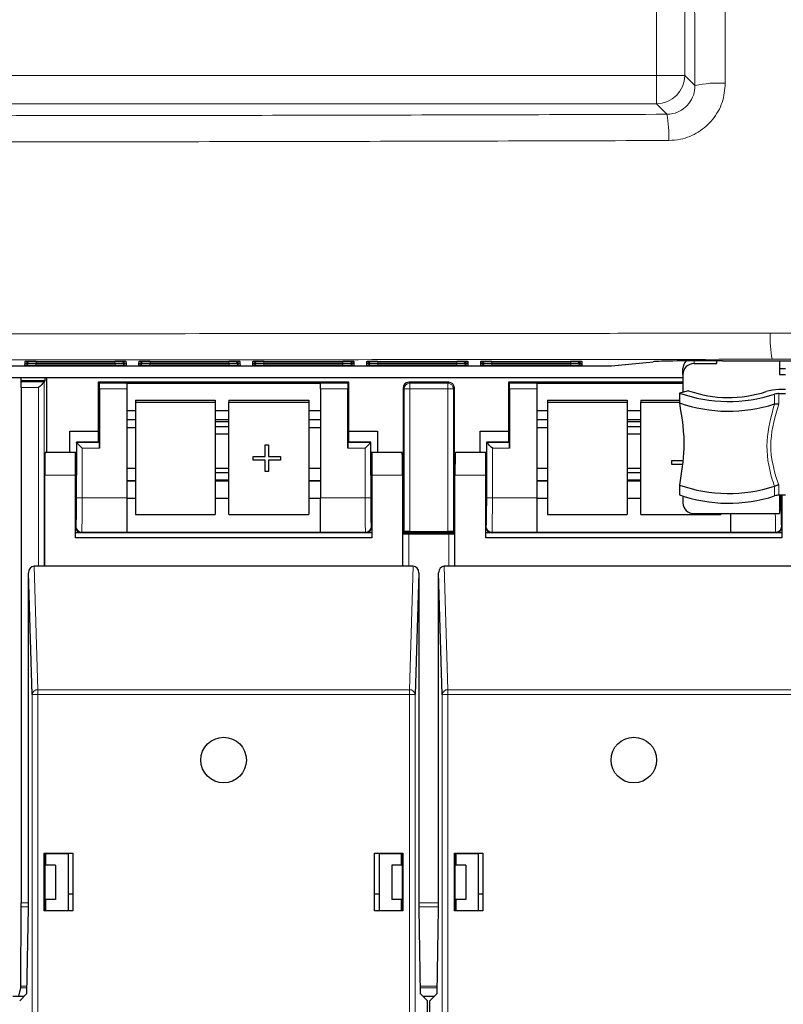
# Model space of a CAD drawing. Header units: millimetres. Extents: x 5 to 418, y 2 to 292.
# Tile 8 of 52: x 83 to 99, y 117 to 139. Entities that reach past the tile are written whole.
import ezdxf

# ---------------------------------------------------------------- set-up
doc = ezdxf.new("R2010")
doc.units = ezdxf.units.MM

msp = doc.modelspace()

# ---------------------------------------------------------------- linework, layer by layer
at = {"color": 7, "linetype": 'Continuous', "lineweight": 18}
for p, q in [((96.5626, 137.5943), (96.5626, 189.7928)), ((97.1867, 189.7928), (97.1867, 137.5943)), ((56.821, 137.5943), (96.5626, 137.5943)), ((97.1867, 137.5943), (96.5626, 137.5943)), ((96.5626, 136.9701), (96.5626, 137.5943)), ((97.1867, 137.5943), (97.408, 137.3729)), ((96.5626, 136.9701), (56.821, 136.9701)), ((96.7932, 136.7395), (96.5626, 136.9701)), ((82.6994, 131.2392), (82.701, 131.2695)), ((82.7218, 131.2712), (82.701, 131.2695)), ((82.7017, 131.2829), (82.7033, 131.3131)), ((82.7241, 131.3148), (82.7033, 131.3131)), ((82.9489, 131.2349), (82.9489, 131.2738)), ((84.6847, 131.2349), (82.9489, 131.2349)), ((82.9511, 131.2785), (82.9511, 131.3174)), ((84.6824, 131.2785), (82.9511, 131.2785)), ((84.6824, 131.2785), (84.6824, 131.3174)), ((84.6847, 131.2349), (84.6847, 131.2738)), ((84.9303, 131.3131), (84.9095, 131.3148)), ((84.9326, 131.2695), (84.9118, 131.2712)), ((84.9303, 131.3131), (84.9319, 131.2829)), ((84.9326, 131.2695), (84.9341, 131.2392)), ((85.1994, 131.2392), (85.201, 131.2695)), ((85.2218, 131.2712), (85.201, 131.2695)), ((85.2017, 131.2829), (85.2033, 131.3131)), ((85.2241, 131.3148), (85.2033, 131.3131)), ((85.4489, 131.2349), (85.4489, 131.2738)), ((87.1847, 131.2349), (85.4489, 131.2349)), ((85.4511, 131.2785), (85.4511, 131.3174)), ((87.1824, 131.2785), (85.4511, 131.2785)), ((87.1824, 131.2785), (87.1824, 131.3174)), ((87.1847, 131.2349), (87.1847, 131.2738)), ((87.4303, 131.3131), (87.4095, 131.3148)), ((87.4326, 131.2695), (87.4118, 131.2712)), ((87.4303, 131.3131), (87.4319, 131.2829)), ((87.4326, 131.2695), (87.4341, 131.2392)), ((87.6994, 131.2392), (87.701, 131.2695)), ((87.7218, 131.2712), (87.701, 131.2695)), ((87.7017, 131.2829), (87.7033, 131.3131)), ((87.7241, 131.3148), (87.7033, 131.3131)), ((87.9489, 131.2349), (87.9489, 131.2738)), ((89.6847, 131.2349), (87.9489, 131.2349)), ((87.9511, 131.2785), (87.9511, 131.3174)), ((89.6824, 131.2785), (87.9511, 131.2785)), ((89.6824, 131.2785), (89.6824, 131.3174)), ((89.6847, 131.2349), (89.6847, 131.2738)), ((89.9303, 131.3131), (89.9095, 131.3148)), ((89.9326, 131.2695), (89.9118, 131.2712)), ((89.9303, 131.3131), (89.9319, 131.2829)), ((89.9326, 131.2695), (89.9341, 131.2392)), ((90.1994, 131.2392), (90.201, 131.2695)), ((90.2218, 131.2712), (90.201, 131.2695)), ((90.2017, 131.2829), (90.2033, 131.3131)), ((90.2241, 131.3148), (90.2033, 131.3131)), ((90.4489, 131.2349), (90.4489, 131.2738)), ((92.1847, 131.2349), (90.4489, 131.2349)), ((90.4511, 131.2785), (90.4511, 131.3174)), ((92.1824, 131.2785), (90.4511, 131.2785)), ((92.1824, 131.2785), (92.1824, 131.3174)), ((92.1847, 131.2349), (92.1847, 131.2738)), ((92.4303, 131.3131), (92.4095, 131.3148)), ((92.4326, 131.2695), (92.4118, 131.2712)), ((92.4303, 131.3131), (92.4319, 131.2829)), ((92.4326, 131.2695), (92.4341, 131.2392)), ((92.6994, 131.2392), (92.701, 131.2695)), ((92.701, 131.2695), (92.7218, 131.2712)), ((92.7017, 131.2829), (92.7033, 131.3131)), ((92.7033, 131.3131), (92.7241, 131.3148)), ((92.9489, 131.2738), (92.9489, 131.2349)), ((94.6847, 131.2349), (92.9489, 131.2349)), ((92.9511, 131.3174), (92.9511, 131.2785)), ((94.6824, 131.2785), (92.9511, 131.2785)), ((94.6824, 131.3174), (94.6824, 131.2785)), ((94.6847, 131.2738), (94.6847, 131.2349)), ((94.9303, 131.3131), (94.9095, 131.3148)), ((94.9326, 131.2695), (94.9118, 131.2712)), ((94.9303, 131.3131), (94.9319, 131.2829)), ((94.9326, 131.2695), (94.9341, 131.2392)), ((95.5689, 131.2203), (96.4892, 131.3114)), ((95.5738, 131.2205), (95.5689, 131.2203)), ((97.3918, 131.3315), (97.3918, 131.2691)), ((82.6208, 130.8682), (83.1314, 130.8682)), ((83.0064, 130.7432), (82.6213, 130.7432)), ((83.0064, 126.8228), (83.0064, 130.7432)), ((83.1314, 130.8682), (83.1314, 126.8228)), ((84.3386, 130.8398), (84.9418, 130.8398)), ((84.9418, 130.7149), (84.3408, 130.7149)), ((89.1918, 130.8398), (89.7949, 130.8398)), ((89.7928, 130.7149), (89.1918, 130.7149)), ((91.0261, 130.7149), (91.0043, 130.7367)), ((91.0261, 130.7149), (91.1511, 130.7149)), ((91.0261, 127.5836), (91.0261, 130.7149)), ((91.1293, 130.8617), (91.1511, 130.8398)), ((91.1511, 130.7149), (91.1511, 130.8398)), ((91.1511, 130.8398), (91.9824, 130.8398)), ((91.1511, 130.7149), (91.1511, 127.5857)), ((91.9824, 130.7149), (91.1511, 130.7149)), ((91.9824, 130.8398), (92.0043, 130.8617)), ((91.9824, 130.7149), (91.9824, 130.8398)), ((91.9824, 127.5857), (91.9824, 130.7149)), ((91.9824, 130.7149), (92.1074, 130.7149)), ((92.1293, 130.7367), (92.1074, 130.7149)), ((92.1074, 130.7149), (92.1074, 127.5836)), ((93.3386, 130.8398), (93.9418, 130.8398)), ((93.9418, 130.7149), (93.3408, 130.7149)), ((99.1565, 130.3854), (99.1565, 130.5994)), ((99.2493, 130.6135), (99.2493, 130.3843)), ((84.9418, 130.0446), (85.1341, 130.0446)), ((86.8841, 130.0446), (87.1841, 130.0446)), ((88.9341, 130.0446), (89.1918, 130.0446)), ((93.9418, 130.0446), (94.1723, 130.0446)), ((95.9223, 130.0446), (96.2223, 130.0446)), ((83.8386, 129.5398), (84.3386, 129.5398)), ((83.8386, 128.3227), (83.8386, 129.5398)), ((83.9636, 129.4149), (83.9636, 128.3227)), ((84.3408, 129.4149), (83.9636, 129.4149)), ((90.1699, 129.4149), (89.7928, 129.4149)), ((89.7949, 129.5398), (90.2949, 129.5398)), ((90.1699, 128.3227), (90.1699, 129.4149)), ((90.2949, 129.5398), (90.2949, 128.3227)), ((92.8386, 128.3227), (92.8386, 129.5398)), ((92.8386, 129.5398), (93.3386, 129.5398)), ((92.9636, 129.4149), (92.9636, 128.3227)), ((93.3408, 129.4149), (92.9636, 129.4149)), ((83.8168, 128.8228), (83.1418, 128.8228)), ((90.9918, 128.8228), (90.3168, 128.8228)), ((92.8168, 128.8228), (92.1418, 128.8228)), ((84.9418, 128.6896), (85.1341, 128.6896)), ((86.8841, 128.6896), (87.1841, 128.6896)), ((88.9341, 128.6896), (89.1918, 128.6896)), ((93.9418, 128.6896), (94.1723, 128.6896)), ((95.9223, 128.6896), (96.2223, 128.6896)), ((99.1565, 128.3676), (99.1565, 128.5815)), ((99.2493, 128.6108), (99.2493, 128.3817)), ((83.9636, 128.3227), (83.8386, 128.3227)), ((83.9636, 128.3227), (84.9418, 128.3227)), ((89.1918, 128.3227), (90.1699, 128.3227)), ((90.2949, 128.3227), (90.1699, 128.3227)), ((92.9636, 128.3227), (92.8386, 128.3227)), ((92.9636, 128.3227), (93.9418, 128.3227)), ((99.2949, 128.3227), (99.2668, 128.3227)), ((99.2949, 128.3817), (99.2949, 128.3227)), ((83.8168, 127.6867), (83.8279, 127.6978)), ((90.3056, 127.6978), (90.3168, 127.6867)), ((92.8168, 127.6867), (92.8279, 127.6978)), ((99.3056, 127.6978), (99.3168, 127.6867)), ((83.9529, 127.5728), (83.9418, 127.5617)), ((84.9418, 127.5728), (83.9529, 127.5728)), ((90.1807, 127.5728), (89.1918, 127.5728)), ((90.1918, 127.5617), (90.1807, 127.5728)), ((91.0021, 126.8228), (91.0021, 127.5398)), ((91.1271, 127.5377), (91.1271, 126.8228)), ((92.0064, 126.8228), (92.0064, 127.5377)), ((92.1314, 127.5398), (92.1314, 126.8228)), ((92.9529, 127.5728), (92.9418, 127.5617)), ((93.9418, 127.5728), (92.9529, 127.5728)), ((99.1807, 127.5728), (98.1918, 127.5728)), ((99.1918, 127.5617), (99.1807, 127.5728)), ((82.9077, 126.8228), (82.9895, 124.1165)), ((91.144, 124.1165), (91.2259, 126.8228)), ((91.9077, 126.8228), (91.9895, 124.1165)), ((82.9895, 124.0083), (82.8646, 124.0083)), ((82.8646, 100.4251), (82.8646, 124.0083)), ((82.9895, 124.0083), (82.9895, 124.1165)), ((82.9895, 124.1165), (91.144, 124.1165)), ((82.9895, 124.0083), (82.9895, 100.4251)), ((91.144, 124.0083), (82.9895, 124.0083)), ((91.144, 124.0083), (91.144, 124.1165)), ((91.144, 100.4251), (91.144, 124.0083)), ((91.144, 124.0083), (91.269, 124.0083)), ((91.269, 124.0083), (91.269, 100.4251)), ((91.9895, 124.0083), (91.8646, 124.0083)), ((91.8646, 100.4251), (91.8646, 124.0083)), ((91.9895, 124.0083), (91.9895, 124.1165)), ((91.9895, 124.1165), (100.144, 124.1165)), ((91.9895, 124.0083), (91.9895, 100.4251)), ((100.144, 124.0083), (91.9895, 124.0083)), ((82.7838, 119.3534), (82.6212, 119.3534)), ((82.6213, 119.4418), (82.7838, 119.4418)), ((91.3498, 119.4418), (91.7838, 119.4418)), ((91.7838, 119.3534), (91.3498, 119.3534)), ((82.7533, 117.5757), (82.6132, 117.5757)), ((82.6136, 117.6123), (82.7539, 117.6123)), ((91.3796, 117.6123), (91.7539, 117.6123)), ((91.7533, 117.5757), (91.3803, 117.5757))]:
    msp.add_line(p, q, dxfattribs=at)
at = {"color": 7, "linetype": 'Continuous', "lineweight": 25}
for p, q in [((97.8918, 131.2691), (97.8918, 131.3337)), ((98.0156, 131.3338), (128.1179, 131.3338)), ((99.2668, 131.3338), (99.2668, 131.0341)), ((56.0828, 131.2203), (95.5689, 131.2203)), ((82.9509, 131.2738), (84.6827, 131.2738)), ((82.9532, 131.3174), (84.6804, 131.3174)), ((84.9118, 131.3146), (84.9137, 131.3145)), ((84.9141, 131.271), (84.916, 131.2709)), ((85.4509, 131.2738), (87.1827, 131.2738)), ((85.4532, 131.3174), (87.1804, 131.3174)), ((87.4118, 131.3146), (87.4137, 131.3145)), ((87.4141, 131.271), (87.416, 131.2709)), ((87.9509, 131.2738), (89.6827, 131.2738)), ((87.9532, 131.3174), (89.6804, 131.3174)), ((89.9118, 131.3146), (89.9137, 131.3145)), ((90.4509, 131.2738), (92.1827, 131.2738)), ((90.4532, 131.3174), (92.1804, 131.3174)), ((92.4141, 131.271), (92.416, 131.2709)), ((92.9509, 131.2738), (94.6827, 131.2738)), ((92.9532, 131.3174), (94.6804, 131.3174)), ((94.9118, 131.3146), (94.9137, 131.3145)), ((94.9141, 131.271), (94.916, 131.2709)), ((95.5738, 131.2205), (96.4941, 131.3116)), ((96.4941, 131.3116), (96.4892, 131.3114)), ((97.1418, 131.0341), (97.1418, 131.1624)), ((97.3918, 131.2691), (97.8918, 131.2691)), ((99.2668, 131.1624), (99.3918, 131.1624)), ((55.6918, 130.9651), (97.1418, 130.9651)), ((82.6153, 130.9651), (82.6153, 130.8901)), ((83.1533, 130.8901), (83.1533, 130.9651)), ((83.1793, 130.9651), (83.1793, 129.3228)), ((97.1418, 131.0341), (97.1418, 130.643)), ((99.2668, 131.0341), (99.3918, 131.0341)), ((82.6153, 130.8901), (82.6208, 130.8682)), ((83.1533, 130.8901), (82.6153, 130.8901)), ((82.6213, 130.7432), (82.6213, 119.4418)), ((83.1314, 130.8682), (83.1533, 130.8901)), ((84.3168, 130.8617), (84.3168, 129.7877)), ((84.3386, 130.8398), (84.3168, 130.8617)), ((89.8168, 130.8617), (84.3168, 130.8617)), ((84.3408, 130.7149), (84.3408, 129.4149)), ((84.9418, 130.8421), (89.1918, 130.8421)), ((84.9418, 130.8421), (84.9418, 130.8398)), ((84.9418, 130.8398), (84.9418, 130.7149)), ((84.9418, 130.7149), (84.9418, 128.3227)), ((89.1918, 130.8421), (89.1918, 130.8398)), ((89.1918, 130.7149), (89.1918, 130.8398)), ((89.1918, 130.7149), (89.1918, 128.3227)), ((89.7928, 129.4149), (89.7928, 130.7149)), ((89.7949, 130.8398), (89.8168, 130.8617)), ((89.8168, 129.7877), (89.8168, 130.8617)), ((91.0043, 130.7367), (91.0043, 127.5617)), ((92.0043, 130.8617), (91.1293, 130.8617)), ((92.1293, 127.5617), (92.1293, 130.7367)), ((93.3168, 130.8617), (93.3168, 129.7877)), ((93.3386, 130.8398), (93.3168, 130.8617)), ((97.1418, 130.8617), (93.3168, 130.8617)), ((93.3408, 130.7149), (93.3408, 129.4149)), ((93.9418, 130.8421), (97.1418, 130.8421)), ((93.9418, 130.8421), (93.9418, 130.8398)), ((93.9418, 130.8398), (93.9418, 130.7149)), ((93.9418, 130.7149), (93.9418, 128.3227)), ((99.3918, 130.699), (99.2493, 130.699)), ((97.2672, 130.675), (97.0668, 130.6238)), ((97.0668, 130.6238), (97.0668, 130.4101)), ((99.2493, 130.6135), (99.3918, 130.6135)), ((85.1341, 130.4682), (85.1341, 130.4247)), ((85.1341, 130.4682), (86.8841, 130.4682)), ((85.1341, 130.4247), (86.8841, 130.4247)), ((85.1341, 130.4247), (85.1341, 127.9627)), ((86.8841, 130.4682), (86.8841, 130.4247)), ((86.8841, 130.4247), (86.8841, 127.9627)), ((87.1841, 130.4682), (88.9341, 130.4682)), ((87.1841, 130.4682), (87.1841, 130.4247)), ((87.1841, 130.4247), (88.9341, 130.4247)), ((87.1841, 127.9627), (87.1841, 130.4247)), ((88.9341, 130.4682), (88.9341, 130.4247)), ((88.9341, 130.4247), (88.9341, 127.9627)), ((94.1723, 130.4682), (95.9223, 130.4682)), ((94.1723, 130.4682), (94.1723, 130.4247)), ((94.1723, 130.4247), (95.9223, 130.4247)), ((94.1723, 130.4247), (94.1723, 127.9627)), ((95.9223, 130.4682), (95.9223, 130.4247)), ((95.9223, 130.4247), (95.9223, 127.9627)), ((96.2223, 130.4682), (97.0668, 130.4682)), ((96.2223, 130.4682), (96.2223, 130.4247)), ((96.2223, 130.4247), (97.0668, 130.4247)), ((96.2223, 127.9627), (96.2223, 130.4247)), ((99.1542, 130.3847), (99.1565, 130.3854)), ((84.9418, 130.2421), (85.1341, 130.2421)), ((84.9418, 130.0416), (85.1341, 130.0416)), ((86.8841, 130.2421), (87.1841, 130.2421)), ((86.8841, 130.0416), (87.1841, 130.0416)), ((88.9341, 130.2421), (89.1918, 130.2421)), ((88.9341, 130.0416), (89.1918, 130.0416)), ((93.9418, 130.2421), (94.1723, 130.2421)), ((93.9418, 130.0416), (94.1723, 130.0416)), ((95.9223, 130.2421), (96.2223, 130.2421)), ((95.9223, 130.0416), (96.2223, 130.0416)), ((84.9418, 129.8694), (85.1341, 129.8694)), ((87.1841, 129.9959), (86.8841, 129.9959)), ((87.1841, 129.8819), (86.8841, 129.8819)), ((88.9341, 129.8694), (89.1918, 129.8694)), ((93.9418, 129.8694), (94.1723, 129.8694)), ((96.2223, 129.9959), (95.9223, 129.9959)), ((96.2223, 129.8819), (95.9223, 129.8819)), ((83.6918, 129.7877), (84.3168, 129.7877)), ((83.6918, 129.3228), (83.6918, 129.7877)), ((84.3168, 129.7877), (84.3168, 129.5617)), ((86.8841, 129.7282), (87.1841, 129.7282)), ((89.8168, 129.5617), (89.8168, 129.7877)), ((89.8168, 129.7877), (90.4418, 129.7877)), ((90.4418, 129.7877), (90.4418, 129.3228)), ((92.6918, 129.7877), (93.3168, 129.7877)), ((92.6918, 129.3228), (92.6918, 129.7877)), ((93.3168, 129.7877), (93.3168, 129.5617)), ((95.9223, 129.7282), (96.2223, 129.7282)), ((84.3168, 129.5438), (83.8347, 129.5438)), ((83.8386, 129.5398), (83.8347, 129.5438)), ((83.8347, 129.5438), (83.8347, 128.8228)), ((84.3386, 129.5398), (84.3168, 129.5617)), ((84.3168, 129.5617), (84.3168, 129.5438)), ((87.9751, 129.4859), (88.0536, 129.4859)), ((87.9751, 129.4854), (87.9751, 129.4859)), ((87.9751, 129.2313), (87.9751, 129.4854)), ((87.9751, 129.4854), (88.0536, 129.4854)), ((88.0536, 129.4854), (88.0536, 129.4859)), ((88.0536, 129.4854), (88.0536, 129.2313)), ((89.7949, 129.5398), (89.8168, 129.5617)), ((89.8168, 129.5438), (89.8168, 129.5617)), ((90.2989, 129.5438), (89.8168, 129.5438)), ((90.2949, 129.5398), (90.2989, 129.5438)), ((90.2989, 128.8228), (90.2989, 129.5438)), ((92.8347, 129.5438), (92.8347, 128.8228)), ((92.8386, 129.5398), (92.8347, 129.5438)), ((93.3168, 129.5438), (92.8347, 129.5438)), ((93.3386, 129.5398), (93.3168, 129.5617)), ((93.3168, 129.5617), (93.3168, 129.5438)), ((83.8168, 129.3228), (83.1505, 129.3228)), ((83.8347, 129.3228), (83.8168, 129.3228)), ((83.8168, 128.8228), (83.8168, 129.3228)), ((87.7171, 129.2318), (87.9751, 129.2318)), ((87.7171, 129.2313), (87.7171, 129.2318)), ((87.7171, 129.154), (87.7171, 129.2313)), ((87.7171, 129.2313), (87.9751, 129.2313)), ((88.0536, 129.2318), (88.3117, 129.2318)), ((88.0536, 129.2313), (88.3117, 129.2313)), ((88.3117, 129.2313), (88.3117, 129.2318)), ((88.3117, 129.2313), (88.3117, 129.154)), ((90.3168, 129.3228), (90.2989, 129.3228)), ((90.9831, 129.3228), (90.3168, 129.3228)), ((90.3168, 129.3228), (90.3168, 128.8228)), ((92.8168, 129.3228), (92.1505, 129.3228)), ((92.8347, 129.3228), (92.8168, 129.3228)), ((92.8168, 128.8228), (92.8168, 129.3228)), ((85.1341, 128.9713), (84.9418, 128.9713)), ((87.1841, 128.9713), (86.8841, 128.9713)), ((87.9751, 129.154), (87.7171, 129.154)), ((87.9751, 128.8999), (87.9751, 129.154)), ((88.3117, 129.154), (88.0536, 129.154)), ((88.0536, 129.154), (88.0536, 128.8999)), ((89.1918, 128.9713), (88.9341, 128.9713)), ((94.1723, 128.9713), (93.9418, 128.9713)), ((96.2223, 128.9713), (95.9223, 128.9713)), ((96.9029, 129.1434), (97.1327, 129.1434)), ((96.9029, 129.143), (96.9029, 129.1434)), ((96.9029, 129.143), (97.1326, 129.143)), ((96.9029, 129.0546), (96.9029, 129.143)), ((97.1218, 129.0546), (96.9029, 129.0546)), ((83.1418, 126.8228), (83.1418, 128.8228)), ((83.8168, 127.4478), (83.8168, 128.8228)), ((87.1841, 128.8763), (86.8841, 128.8763)), ((88.0536, 128.8999), (87.9751, 128.8999)), ((90.3168, 128.8228), (90.3168, 127.4478)), ((90.9918, 128.8228), (90.9918, 126.8228)), ((92.1418, 126.8228), (92.1418, 128.8228)), ((92.8168, 127.4478), (92.8168, 128.8228)), ((96.2223, 128.8763), (95.9223, 128.8763)), ((85.1341, 128.7013), (84.9418, 128.7013)), ((86.8841, 128.7226), (87.1841, 128.7226)), ((87.1841, 128.7013), (86.8841, 128.7013)), ((89.1918, 128.7013), (88.9341, 128.7013)), ((94.1723, 128.7013), (93.9418, 128.7013)), ((95.9223, 128.7226), (96.2223, 128.7226)), ((96.2223, 128.7013), (95.9223, 128.7013)), ((97.0668, 128.6058), (97.0668, 128.392)), ((99.1565, 128.5815), (99.1542, 128.5804)), ((83.8168, 128.3228), (83.8259, 128.3228)), ((84.9418, 128.3227), (84.9418, 127.5728)), ((84.9418, 128.3185), (85.1341, 128.3185)), ((86.8841, 128.3185), (87.1841, 128.3185)), ((88.9341, 128.3185), (89.1918, 128.3185)), ((89.1918, 127.5728), (89.1918, 128.3227)), ((90.3076, 128.3228), (90.3168, 128.3228)), ((92.8168, 128.3228), (92.8259, 128.3228)), ((93.9418, 128.3227), (93.9418, 127.5728)), ((93.9418, 128.3185), (94.1723, 128.3185)), ((95.9223, 128.3185), (96.2223, 128.3185)), ((97.1418, 128.3621), (97.1418, 128.2151)), ((99.3918, 128.3817), (99.2493, 128.3817)), ((99.2668, 128.3817), (99.2668, 127.9801)), ((99.3076, 128.3228), (99.3168, 128.3228)), ((99.3168, 128.3817), (99.3168, 127.4478)), ((85.1341, 127.9627), (86.8841, 127.9627)), ((87.1841, 127.9627), (88.9341, 127.9627)), ((94.1723, 127.9627), (95.9223, 127.9627)), ((96.2223, 127.9627), (97.9723, 127.9627)), ((97.3918, 127.9801), (99.2668, 127.9801)), ((97.9723, 127.9801), (97.9723, 127.9627)), ((98.1918, 127.5728), (98.1918, 127.9801)), ((83.8168, 127.5617), (83.9418, 127.5617)), ((90.3168, 127.4478), (83.8168, 127.4478)), ((83.9418, 127.5617), (90.1918, 127.5617)), ((84.9418, 127.5728), (84.9418, 127.5713)), ((84.9418, 127.5713), (89.1918, 127.5713)), ((89.1918, 127.5728), (89.1918, 127.5713)), ((90.1918, 127.5617), (90.3168, 127.5617)), ((90.9918, 127.5617), (91.0043, 127.5617)), ((91.0021, 127.5398), (90.9918, 127.5502)), ((91.0261, 127.5836), (91.0043, 127.5617)), ((91.0043, 127.5617), (92.1293, 127.5617)), ((91.1271, 127.5377), (92.0064, 127.5377)), ((91.1511, 127.5857), (91.9824, 127.5857)), ((92.1074, 127.5836), (92.1293, 127.5617)), ((92.1293, 127.5617), (92.1418, 127.5617)), ((92.1418, 127.5502), (92.1314, 127.5398)), ((92.8168, 127.5617), (92.9418, 127.5617)), ((99.3168, 127.4478), (92.8168, 127.4478)), ((92.9418, 127.5617), (99.1918, 127.5617)), ((93.9418, 127.5728), (93.9418, 127.5713)), ((93.9418, 127.5713), (98.1918, 127.5713)), ((98.1918, 127.5728), (98.1918, 127.5713)), ((99.1918, 127.5617), (99.3168, 127.5617)), ((83.1418, 126.8228), (82.9077, 126.8228)), ((90.9918, 126.8228), (83.1418, 126.8228)), ((91.2259, 126.8228), (90.9918, 126.8228)), ((92.1418, 126.8228), (91.9077, 126.8228)), ((99.9918, 126.8228), (92.1418, 126.8228)), ((82.8646, 124.0083), (82.7838, 126.6798)), ((82.7838, 119.3228), (82.7838, 126.6798)), ((91.3498, 126.6798), (91.269, 124.0083)), ((91.3498, 126.6798), (91.3498, 119.3228)), ((91.8646, 124.0083), (91.7838, 126.6798)), ((91.7838, 119.3228), (91.7838, 126.6798)), ((83.1318, 120.5328), (83.1401, 120.5245)), ((83.1318, 120.5328), (83.7568, 120.5328)), ((83.1318, 119.2628), (83.1318, 120.5328)), ((83.7568, 120.5328), (83.7559, 120.532)), ((83.7568, 120.5328), (83.7568, 119.2628)), ((90.3768, 120.5328), (91.0018, 120.5328)), ((90.3768, 119.2628), (90.3768, 120.5328)), ((90.3768, 120.5328), (90.3777, 120.532)), ((91.0018, 120.5328), (90.9935, 120.5245)), ((91.0018, 120.5328), (91.0018, 119.2628)), ((92.1318, 119.2628), (92.1318, 120.5328)), ((92.1318, 120.5328), (92.7568, 120.5328)), ((92.1318, 120.5328), (92.1401, 120.5245)), ((92.7568, 120.5328), (92.7559, 120.532)), ((92.7568, 120.5328), (92.7568, 119.2628)), ((83.1418, 120.5245), (83.1401, 120.5245)), ((83.1401, 120.5245), (83.1401, 119.3228)), ((83.1418, 120.5245), (83.1673, 120.522)), ((83.1537, 120.5151), (83.1613, 120.5226)), ((83.1537, 120.5151), (83.1537, 120.2651)), ((83.1673, 120.522), (83.6543, 120.5228)), ((83.1673, 120.2651), (83.1673, 120.522)), ((83.6543, 120.5228), (83.6999, 120.532)), ((83.6543, 120.5228), (83.6543, 119.2728)), ((83.6999, 120.532), (83.7559, 120.532)), ((83.7559, 120.532), (83.7559, 119.2637)), ((90.3777, 120.532), (90.4337, 120.532)), ((90.3777, 119.2637), (90.3777, 120.532)), ((90.4793, 120.5228), (90.4337, 120.532)), ((90.4793, 120.5228), (90.9663, 120.522)), ((90.4793, 120.5228), (90.4793, 119.2728)), ((90.9918, 120.5245), (90.9663, 120.522)), ((90.9663, 120.2651), (90.9663, 120.522)), ((90.9723, 120.5226), (90.9798, 120.5151)), ((90.9798, 120.2651), (90.9798, 120.5151)), ((90.9935, 120.5245), (90.9918, 120.5245)), ((90.9935, 119.3228), (90.9935, 120.5245)), ((92.1401, 120.5245), (92.1401, 119.3228)), ((92.1418, 120.5245), (92.1401, 120.5245)), ((92.1418, 120.5245), (92.1673, 120.522)), ((92.1537, 120.5151), (92.1613, 120.5226)), ((92.1537, 120.5151), (92.1537, 120.2651)), ((92.1673, 120.522), (92.6543, 120.5228)), ((92.1673, 120.2651), (92.1673, 120.522)), ((92.6543, 120.5228), (92.6999, 120.532)), ((92.6543, 120.5228), (92.6543, 119.2728)), ((92.6999, 120.532), (92.7559, 120.532)), ((92.7559, 120.532), (92.7559, 119.2637)), ((83.3793, 120.2651), (83.1401, 120.2651)), ((83.3793, 120.2651), (83.3793, 119.5151)), ((90.7543, 120.2651), (90.7543, 119.5151)), ((90.9935, 120.2651), (90.7543, 120.2651)), ((92.3793, 120.2651), (92.1401, 120.2651)), ((92.3793, 120.2651), (92.3793, 119.5151)), ((83.3793, 119.5151), (83.1401, 119.5151)), ((83.1537, 119.5151), (83.1537, 119.2723)), ((83.1673, 119.2737), (83.1673, 119.5151)), ((83.6543, 119.6401), (83.7559, 119.6401)), ((90.3777, 119.6401), (90.4793, 119.6401)), ((90.9935, 119.5151), (90.7543, 119.5151)), ((90.9663, 119.2737), (90.9663, 119.5151)), ((90.9798, 119.2723), (90.9798, 119.5151)), ((92.3793, 119.5151), (92.1401, 119.5151)), ((92.1537, 119.5151), (92.1537, 119.2723)), ((92.1673, 119.2737), (92.1673, 119.5151)), ((92.6543, 119.6401), (92.7559, 119.6401)), ((82.6136, 117.6123), (82.6212, 119.3534)), ((82.7511, 117.4478), (82.7838, 119.3228)), ((83.1318, 119.2628), (83.1402, 119.2712)), ((83.7568, 119.2628), (83.1318, 119.2628)), ((83.1401, 119.3228), (83.1402, 119.2712)), ((83.1402, 119.2712), (83.1427, 119.2712)), ((83.1673, 119.2737), (83.1427, 119.2712)), ((83.1673, 119.2737), (83.6543, 119.2728)), ((83.6999, 119.2637), (83.6543, 119.2728)), ((83.7559, 119.2637), (83.6999, 119.2637)), ((83.7568, 119.2628), (83.7559, 119.2637)), ((90.3768, 119.2628), (90.3777, 119.2637)), ((91.0018, 119.2628), (90.3768, 119.2628)), ((90.4337, 119.2637), (90.3777, 119.2637)), ((90.4337, 119.2637), (90.4793, 119.2728)), ((90.4793, 119.2728), (90.9663, 119.2737)), ((90.9663, 119.2737), (90.9909, 119.2712)), ((90.9909, 119.2712), (90.9934, 119.2712)), ((90.9934, 119.2712), (90.9935, 119.3228)), ((91.0018, 119.2628), (90.9934, 119.2712)), ((91.3498, 119.3228), (91.3825, 117.4478)), ((91.7511, 117.4478), (91.7838, 119.3228)), ((92.1318, 119.2628), (92.1402, 119.2712)), ((92.7568, 119.2628), (92.1318, 119.2628)), ((92.1401, 119.3228), (92.1402, 119.2712)), ((92.1402, 119.2712), (92.1427, 119.2712)), ((92.1673, 119.2737), (92.1427, 119.2712)), ((92.1673, 119.2737), (92.6543, 119.2728)), ((92.6999, 119.2637), (92.6543, 119.2728)), ((92.7559, 119.2637), (92.6999, 119.2637)), ((92.7568, 119.2628), (92.7559, 119.2637)), ((82.6132, 117.5757), (82.5668, 117.3901)), ((82.4403, 117.3901), (82.6933, 117.3901)), ((82.5918, 117.2886), (82.7511, 117.4478)), ((91.3825, 117.4478), (91.5418, 117.2886)), ((91.4403, 117.3901), (91.6933, 117.3901)), ((91.5918, 117.2886), (91.7511, 117.4478)), ((91.5418, 100.6979), (91.5418, 117.2886)), ((91.5918, 100.6979), (91.5918, 117.2886))]:
    msp.add_line(p, q, dxfattribs=at)
at = {"color": 7, "linetype": 'Continuous', "lineweight": 25, "flags": 128}
for points in [[(83.1314, 130.8682), (83.1287, 130.8654), (83.1213, 130.8581), (83.1096, 130.8464), (83.0941, 130.8308), (83.0752, 130.812), (83.0538, 130.7906), (83.0306, 130.7673), (83.0064, 130.7432)], [(83.9636, 129.4149), (83.9395, 129.439), (83.9163, 129.4622), (83.8949, 129.4836), (83.876, 129.5025), (83.8605, 129.518), (83.8488, 129.5297), (83.8414, 129.5371), (83.8386, 129.5398)], [(90.2949, 129.5398), (90.2922, 129.5371), (90.2848, 129.5297), (90.2731, 129.518), (90.2576, 129.5025), (90.2387, 129.4836), (90.2173, 129.4622), (90.1941, 129.439), (90.1699, 129.4149)], [(92.9636, 129.4149), (92.9395, 129.439), (92.9163, 129.4622), (92.8949, 129.4836), (92.876, 129.5025), (92.8605, 129.518), (92.8488, 129.5297), (92.8414, 129.5371), (92.8386, 129.5398)]]:
    msp.add_lwpolyline(points, dxfattribs=at)
at = {"color": 7, "linetype": 'Continuous', "lineweight": 25}
for centre in [(87.0668, 122.5728), (96.0668, 122.5728)]:
    msp.add_circle(centre, 0.5, dxfattribs=at)
at = {"color": 7, "linetype": 'Continuous', "lineweight": 18}
for centre, radius, start, end in [((96.5606, 137.5963), 0.6262, 270.18362, 359.81629), ((97.9206, 134.8923), 2.5331, 86.53691, 101.67496), ((94.2769, 136.28), 2.5579, 357.40351, 10.34796), ((101.174, 131.8101), 2.1162, 176.53132, 192.13025), ((82.6994, 131.3643), 0.125, 270.00315, 312.95192), ((82.7017, 131.4079), 0.125, 269.9959, 312.89941), ((84.9318, 131.4079), 0.125, 227.10161, 270.0035), ((84.9341, 131.3643), 0.125, 227.04808, 269.99685), ((85.1994, 131.3643), 0.125, 270.00362, 312.95146), ((85.2017, 131.4079), 0.125, 269.99594, 312.89895), ((87.4318, 131.4079), 0.125, 227.10105, 270.00406), ((87.4341, 131.3643), 0.125, 227.04854, 269.99638), ((87.6994, 131.3643), 0.125, 270.00317, 312.95169), ((87.7017, 131.4079), 0.125, 269.99616, 312.89895), ((89.9318, 131.4079), 0.125, 227.10133, 270.00356), ((89.9341, 131.3643), 0.125, 227.04803, 269.99689), ((90.1994, 131.3643), 0.125, 270.00339, 312.95169), ((90.2017, 131.4079), 0.125, 269.99616, 312.89895), ((92.4318, 131.4079), 0.125, 227.10108, 270.00382), ((92.4341, 131.3643), 0.125, 227.04843, 269.9966), ((92.6994, 131.3643), 0.125, 270.00328, 312.95169), ((92.7017, 131.4079), 0.125, 269.9963, 312.89881), ((94.9318, 131.4079), 0.125, 227.10117, 270.00372), ((94.9341, 131.3643), 0.125, 227.04831, 269.99668), ((91.1512, 130.7148), 0.125, 90.01755, 179.98181), ((91.9824, 130.7148), 0.125, 0.01823, 89.9823), ((83.953, 127.6979), 0.125, 180.01996, 269.97875), ((90.1806, 127.6979), 0.125, 270.02116, 359.98012), ((92.953, 127.6979), 0.125, 180.01992, 269.97901), ((99.1806, 127.6979), 0.125, 270.02105, 359.98012), ((82.9829, 123.9979), 0.1187, 86.77473, 175.02084), ((91.1507, 123.9979), 0.1187, 4.97984, 93.22481), ((91.9829, 123.9979), 0.1187, 86.77507, 175.02039)]:
    msp.add_arc(centre, radius, start, end, dxfattribs=at)
at = {"color": 7, "linetype": 'Continuous', "lineweight": 25}
for centre, radius, start, end in [((95.5689, 131.2703), 0.05, 270, 275.65344), ((97.3713, 131.1604), 0.2296, 132.415, 179.50603), ((97.3845, 131.0263), 0.2428, 88.2759, 178.16272), ((99.2323, 129.8743), 0.8248, 88.81644, 108.46842), ((98.1478, 133.6997), 3.2603, 250.63601, 288.02297), ((98.1463, 133.1943), 2.6683, 250.76442, 288.0034), ((99.2436, 130.3386), 0.2749, 88.81517, 108.46822), ((98.148, 133.4875), 3.2619, 250.64197, 287.96726), ((98.148, 131.6832), 3.2619, 250.64197, 287.96726), ((98.1478, 131.4679), 3.2603, 250.63587, 288.02311), ((99.2436, 128.1067), 0.275, 88.81877, 108.46461), ((97.3845, 128.2228), 0.2428, 181.83643, 271.72586)]:
    msp.add_arc(centre, radius, start, end, dxfattribs=at)
for centre, major_axis, ratio, start_param, end_param in [((98.0156, 131.3067), (1.55, 0), 0.0174551, 1.5707963, 2.9670597), ((82.9498, 131.2392), (0.2503, 0), 0.0174709, 3.1406759, 4.7087332), ((82.9521, 131.2829), (0.2503, 0), 0.0174709, 3.1406759, 4.7087332), ((82.9514, 131.2695), (0.2503, 0), 0.0174391, 1.572622, 2.8618814), ((82.9536, 131.3131), (0.2503, 0), 0.0174391, 1.572622, 2.8618814), ((84.6799, 131.3131), (0.2503, 0), 0.0174391, 0.2892288, 1.5689707), ((84.6815, 131.2829), (0.2503, 0), 0.0174709, 4.7160448, 5.2588301), ((84.6822, 131.2695), (0.2503, 0), 0.0174391, 0.2892288, 1.5689707), ((84.6838, 131.2392), (0.2503, 0), 0.0174709, 4.7160448, 5.2588301), ((85.4498, 131.2392), (0.2503, 0), 0.0174709, 3.1406759, 4.7087332), ((85.4521, 131.2829), (0.2503, 0), 0.0174709, 3.1406759, 4.7087332), ((85.4514, 131.2695), (0.2503, 0), 0.0174391, 1.572622, 2.8618814), ((85.4536, 131.3131), (0.2503, 0), 0.0174391, 1.572622, 2.8618814), ((87.1799, 131.3131), (0.2503, 0), 0.0174391, 0.2892288, 1.5689707), ((87.1815, 131.2829), (0.2503, 0), 0.0174709, 4.7160448, 5.2588301), ((87.1822, 131.2695), (0.2503, 0), 0.0174391, 0.2892288, 1.5689707), ((87.1838, 131.2392), (0.2503, 0), 0.0174709, 4.7160448, 5.2588301), ((87.9498, 131.2392), (0.2503, 0), 0.0174709, 3.1406759, 4.7087332), ((87.9521, 131.2829), (0.2503, 0), 0.0174709, 3.1406759, 4.7087332), ((87.9514, 131.2695), (0.2503, 0), 0.0174391, 1.572622, 2.8618814), ((87.9536, 131.3131), (0.2503, 0), 0.0174391, 1.572622, 2.8618814), ((89.6799, 131.3131), (0.2503, 0), 0.0174391, 0.2892288, 1.5689707), ((89.6815, 131.2829), (0.2503, 0), 0.0174709, 4.7160448, 5.2588301), ((89.6822, 131.2695), (0.2503, 0), 0.0174391, 0.2892288, 1.5689707), ((89.6838, 131.2392), (0.2503, 0), 0.0174709, 4.7160448, 5.2588301), ((90.4498, 131.2392), (0.2503, 0), 0.0174709, 3.1406759, 4.7087332), ((90.4521, 131.2829), (0.2503, 0), 0.0174709, 3.1406759, 4.7087332), ((90.4514, 131.2695), (0.2503, 0), 0.0174391, 1.572622, 2.8618814), ((90.4536, 131.3131), (0.2503, 0), 0.0174391, 1.572622, 2.8618814), ((92.1799, 131.3131), (0.2503, 0), 0.0174391, 0.2892288, 1.5689707), ((92.1815, 131.2829), (0.2503, 0), 0.0174709, 4.7160448, 5.2588301), ((92.1822, 131.2695), (0.2503, 0), 0.0174391, 0.2892288, 1.5689707), ((92.1838, 131.2392), (0.2503, 0), 0.0174709, 4.7160448, 5.2588301), ((92.9498, 131.2392), (0.2503, 0), 0.0174709, 3.1406759, 4.7087332), ((92.9521, 131.2829), (0.2503, 0), 0.0174709, 3.1406759, 4.7087332), ((92.9514, 131.2695), (0.2503, 0), 0.0174391, 1.572622, 2.8618814), ((92.9536, 131.3131), (0.2503, 0), 0.0174391, 1.572622, 2.8618814), ((94.6799, 131.3131), (0.2503, 0), 0.0174391, 0.2892288, 1.5689707), ((94.6815, 131.2829), (0.2503, 0), 0.0174709, 4.7160448, 5.2588301), ((94.6822, 131.2695), (0.2503, 0), 0.0174391, 0.2892288, 1.5689707), ((94.6838, 131.2392), (0.2503, 0), 0.0174709, 4.7160448, 5.2588301), ((82.6208, 130.7432), (0, 0.125), 0.0043634, 4.712389, 6.265732), ((84.3386, 130.7149), (0, 0.125), 0.0174551, 4.712389, 6.265732), ((89.795, 130.7149), (0, 0.125), 0.0174551, 0.0174533, 1.5707963), ((91.1293, 130.7367), (-0.0884, 0.0884), 0.9996955, 5.4979394, 7.0684312), ((92.0043, 130.7367), (0.0884, 0.0884), 0.9996955, 5.4979394, 7.0684312), ((93.3386, 130.7149), (0, 0.125), 0.0174551, 4.712389, 6.265732), ((84.3386, 129.4149), (0, 0.125), 0.0174551, 4.712389, 6.265732), ((89.795, 129.4149), (0, 0.125), 0.0174551, 0.0174533, 1.5707963), ((93.3386, 129.4149), (0, 0.125), 0.0174551, 4.712389, 6.265732), ((83.1505, 128.8228), (0, 0.5), 0.0174551, 0, 1.5707963), ((90.9831, 128.8228), (0, 0.5), 0.0174551, 4.712389, 6.2831853), ((92.1505, 128.8228), (0, 0.5), 0.0174551, 0, 1.5707963), ((83.8259, 128.8228), (0, 0.5), 0.0174551, 3.1415927, 4.712389), ((90.3076, 128.8228), (0, 0.5), 0.0174551, 1.5707963, 3.1415927), ((92.8259, 128.8228), (0, 0.5), 0.0174551, 3.1415927, 4.712389), ((99.3076, 128.8228), (0, 0.5), 0.0174551, 2.6515131, 3.1415927), ((83.9418, 127.6867), (-0.0884, -0.0884), 0.9996955, 5.4979394, 7.0684312), ((90.1918, 127.6867), (0.0884, -0.0884), 0.9996955, 5.4979394, 7.0684312), ((92.9418, 127.6867), (-0.0884, -0.0884), 0.9996955, 5.4979394, 7.0684312), ((99.1918, 127.6867), (0.0884, -0.0884), 0.9996955, 5.4979394, 7.0684312), ((91.1271, 127.5399), (0.125, 0), 0.0174551, 3.1590459, 4.712389), ((91.1511, 127.5835), (0.125, 0), 0.0174551, 1.5707963, 3.1241394), ((91.9824, 127.5835), (0.125, 0), 0.0174551, 0.0174533, 1.5707963), ((92.0064, 127.5399), (0.125, 0), 0.0174551, 4.712389, 6.265732), ((82.9088, 126.6785), (-0.0044, 0.1443), 0.8659265, 6.2570117, 7.8190817), ((91.2248, 126.6785), (0.0044, 0.1443), 0.8659265, 4.7472889, 6.3093589), ((91.9088, 126.6785), (-0.0044, 0.1443), 0.8659265, 6.2570117, 7.8190817), ((82.6208, 119.4418), (0, 0.125), 0.0043634, 3.9269908, 4.712389), ((82.6132, 117.7007), (0, 0.125), 0.0043634, 3.1590459, 3.9269908)]:
    msp.add_ellipse(centre, major_axis=major_axis, ratio=ratio, start_param=start_param, end_param=end_param, dxfattribs=at)
at = {"color": 7, "linetype": 'Continuous', "lineweight": 18}
for centre, major_axis, ratio, start_param, end_param in [((82.9514, 131.2695), (0.2503, 0), 0.0174391, 2.8618814, 3.1406793), ((82.9536, 131.3131), (0.2503, 0), 0.0174391, 2.8618814, 3.1406793), ((84.6815, 131.2829), (0.2503, 0), 0.0174709, 5.2588301, 6.284102), ((84.6838, 131.2392), (0.2503, 0), 0.0174709, 5.2588301, 6.284102), ((84.6799, 131.3131), (0.2503, 0), 0.0174391, 0.0009134, 0.2892288), ((84.6822, 131.2695), (0.2503, 0), 0.0174391, 0.0009134, 0.2892288), ((85.4514, 131.2695), (0.2503, 0), 0.0174391, 2.8618814, 3.1406793), ((85.4536, 131.3131), (0.2503, 0), 0.0174391, 2.8618814, 3.1406793), ((87.1815, 131.2829), (0.2503, 0), 0.0174709, 5.2588301, 6.284102), ((87.1838, 131.2392), (0.2503, 0), 0.0174709, 5.2588301, 6.284102), ((87.1799, 131.3131), (0.2503, 0), 0.0174391, 0.0009134, 0.2892288), ((87.1822, 131.2695), (0.2503, 0), 0.0174391, 0.0009134, 0.2892288), ((87.9514, 131.2695), (0.2503, 0), 0.0174391, 2.8618814, 3.1406793), ((87.9536, 131.3131), (0.2503, 0), 0.0174391, 2.8618814, 3.1406793), ((89.6815, 131.2829), (0.2503, 0), 0.0174709, 5.2588301, 6.284102), ((89.6838, 131.2392), (0.2503, 0), 0.0174709, 5.2588301, 6.284102), ((89.6799, 131.3131), (0.2503, 0), 0.0174391, 0.0009134, 0.2892288), ((89.6822, 131.2695), (0.2503, 0), 0.0174391, 0.0009134, 0.2892288), ((90.4514, 131.2695), (0.2503, 0), 0.0174391, 2.8618814, 3.1406793), ((90.4536, 131.3131), (0.2503, 0), 0.0174391, 2.8618814, 3.1406793), ((92.1815, 131.2829), (0.2503, 0), 0.0174709, 5.2588301, 6.284102), ((92.1838, 131.2392), (0.2503, 0), 0.0174709, 5.2588301, 6.284102), ((92.1799, 131.3131), (0.2503, 0), 0.0174391, 0.0009134, 0.2892288), ((92.1822, 131.2695), (0.2503, 0), 0.0174391, 0.0009134, 0.2892288), ((92.9514, 131.2695), (0.2503, 0), 0.0174391, 2.8618814, 3.1406793), ((92.9536, 131.3131), (0.2503, 0), 0.0174391, 2.8618814, 3.1406793), ((94.6815, 131.2829), (0.2503, 0), 0.0174709, 5.2588301, 6.284102), ((94.6838, 131.2392), (0.2503, 0), 0.0174709, 5.2588301, 6.284102), ((94.6799, 131.3131), (0.2503, 0), 0.0174391, 0.0009134, 0.2892288), ((94.6822, 131.2695), (0.2503, 0), 0.0174391, 0.0009134, 0.2892288), ((83.8277, 128.3227), (0, 0.625), 0.0174551, 3.1590459, 4.712389), ((83.9527, 128.3227), (0, 0.75), 0.0145459, 3.1590459, 4.712389), ((90.1809, 128.3227), (0, 0.75), 0.0145459, 1.5707963, 3.1241394), ((90.3058, 128.3227), (0, 0.625), 0.0174551, 1.5707963, 3.1241394), ((92.8277, 128.3227), (0, 0.625), 0.0174551, 3.1590459, 4.712389), ((92.9527, 128.3227), (0, 0.75), 0.0145459, 3.1590459, 4.712389), ((99.3058, 128.3227), (0, 0.625), 0.0174551, 1.5707963, 3.1241394), ((99.1809, 128.3227), (0, 0.75), 0.0145459, 2.0451727, 3.1241394)]:
    msp.add_ellipse(centre, major_axis=major_axis, ratio=ratio, start_param=start_param, end_param=end_param, dxfattribs=at)
for points, knots in [([(97.408, 137.3729), (97.39, 142.2208), (97.3587, 150.6224), (97.3268, 162.5683), (97.314, 169.6647), (97.3075, 173.2006)], [0, 0, 0, 0, 0.4063373, 0.70419148, 1, 1, 1, 1]), ([(97.9734, 173.2197), (97.9797, 169.6866), (97.9926, 162.5959), (98.0243, 150.6595), (98.0556, 142.2647), (98.0736, 137.4207)], [0, 0, 0, 0, 0.2958083, 0.5936626, 1, 1, 1, 1]), ([(96.8322, 136.1641), (96.9192, 136.1699), (97.1468, 136.1849), (97.4959, 136.3311), (97.8161, 136.6152), (98.0333, 136.9939), (98.0602, 137.2785), (98.0736, 137.4207)], [0, 0, 0, 0, 0.1331605, 0.3485633, 0.5654837, 0.782814, 1, 1, 1, 1]), ([(97.408, 137.3729), (97.4018, 137.3013), (97.3894, 137.1583), (97.2829, 136.9678), (97.1245, 136.8243), (96.9505, 136.7501), (96.8366, 136.7424), (96.7932, 136.7395)], [0, 0, 0, 0, 0.2197314, 0.4387227, 0.6554711, 0.8687659, 1, 1, 1, 1]), ([(60.4332, 136.7311), (62.2126, 136.7266), (65.7715, 136.7174), (71.1166, 136.7097), (76.4654, 136.7065), (82.5303, 136.7086), (89.3092, 136.7175), (94.2981, 136.7322), (96.7932, 136.7395)], [0, 0, 0, 0, 0.1469096, 0.2938192, 0.440903, 0.587987, 0.7939335, 1, 1, 1, 1]), ([(96.8322, 136.1641), (94.3335, 136.1568), (89.3347, 136.1422), (81.4701, 136.1318), (73.9639, 136.1314), (66.8203, 136.1397), (62.5401, 136.1504), (60.3996, 136.1558)], [0, 0, 0, 0, 0.2059479, 0.4120157, 0.6473558, 0.8236403, 1, 1, 1, 1]), ([(61.5305, 131.9317), (61.9466, 131.9313), (64.0275, 131.9295), (69.441, 131.9259), (77.7793, 131.9238), (86.3319, 131.9265), (93.4272, 131.9317), (97.1833, 131.936), (99.0617, 131.9381)], [0, 0, 0, 0, 0.0332851, 0.1664291, 0.4327428, 0.6993296, 0.8496403, 1, 1, 1, 1]), ([(99.0617, 131.9381), (101.7362, 131.9409), (107.0879, 131.9465), (114.5923, 131.9489), (122.447, 131.9482), (127.6138, 131.9441), (130.6397, 131.9416)], [0, 0, 0, 0, 0.2543634, 0.5089908, 0.7124423, 1, 1, 1, 1]), ([(99.105, 131.3654), (95.982, 131.362), (89.733, 131.3553), (80.3335, 131.3516), (70.9174, 131.3521), (64.6395, 131.3567), (61.4992, 131.359)], [0, 0, 0, 0, 0.2494365, 0.4990974, 0.7494353, 1, 1, 1, 1]), ([(130.6044, 131.369), (128.0289, 131.3711), (122.8755, 131.3754), (115.0428, 131.3765), (107.1141, 131.3739), (101.7756, 131.3682), (99.105, 131.3654)], [0, 0, 0, 0, 0.2453863, 0.4910097, 0.7453727, 1, 1, 1, 1]), ([(99.1542, 128.5804), (99.1372, 128.6304), (99.0287, 128.9491), (98.9302, 129.573), (99.0798, 130.115), (99.1542, 130.3847)], [0, 0, 0, 0, 0.08550023, 0.54478398, 1, 1, 1, 1]), ([(99.2493, 130.3843), (99.1702, 130.1174), (99.0128, 129.5865), (99.1167, 128.973), (99.23, 128.6637), (99.2493, 128.6108)], [0, 0, 0, 0, 0.4560458, 0.9070892, 1, 1, 1, 1])]:
    msp.add_open_spline(points, degree=3, knots=knots, dxfattribs=at)
at = {"color": 7, "linetype": 'Continuous', "lineweight": 25}
for points, knots in [([(82.7169, 131.2708), (82.7168, 131.2708), (82.7163, 131.2708), (82.7177, 131.2708), (82.7189, 131.2709)], [0, 0, 0, 0, 0.12856179, 1, 1, 1, 1]), ([(82.7192, 131.3144), (82.7191, 131.3144), (82.7186, 131.3144), (82.72, 131.3144), (82.7211, 131.3145)], [0, 0, 0, 0, 0.1285598, 1, 1, 1, 1]), ([(85.2169, 131.2708), (85.2168, 131.2708), (85.2163, 131.2708), (85.2177, 131.2708), (85.2189, 131.2709)], [0, 0, 0, 0, 0.12856396, 1, 1, 1, 1]), ([(85.2192, 131.3144), (85.2191, 131.3144), (85.2186, 131.3144), (85.22, 131.3144), (85.2211, 131.3145)], [0, 0, 0, 0, 0.1285629, 1, 1, 1, 1]), ([(87.387, 131.2787), (87.3841, 131.2798), (87.3698, 131.2848), (87.3546, 131.2935), (87.3468, 131.3037), (87.3467, 131.3038)], [0, 0, 0, 0, 0.2028962, 0.9909334, 1, 1, 1, 1]), ([(87.7169, 131.2708), (87.7168, 131.2708), (87.7163, 131.2708), (87.7177, 131.2708), (87.7189, 131.2709)], [0, 0, 0, 0, 0.1285624, 1, 1, 1, 1]), ([(87.7192, 131.3144), (87.7191, 131.3144), (87.7186, 131.3144), (87.72, 131.3144), (87.7211, 131.3145)], [0, 0, 0, 0, 0.12856131, 1, 1, 1, 1]), ([(89.9141, 131.271), (89.9158, 131.2708), (89.9184, 131.2706), (89.915, 131.271), (89.9139, 131.2711)], [0, 0, 0, 0, 0.6840087, 1, 1, 1, 1]), ([(90.2169, 131.2708), (90.2168, 131.2708), (90.2163, 131.2708), (90.2177, 131.2708), (90.2189, 131.2709)], [0, 0, 0, 0, 0.1285624, 1, 1, 1, 1]), ([(90.2192, 131.3144), (90.2191, 131.3144), (90.2186, 131.3144), (90.22, 131.3144), (90.2211, 131.3145)], [0, 0, 0, 0, 0.12856131, 1, 1, 1, 1]), ([(92.387, 131.2787), (92.3841, 131.2798), (92.3698, 131.2848), (92.3546, 131.2935), (92.3468, 131.3037), (92.3467, 131.3038)], [0, 0, 0, 0, 0.2029067, 0.9909306, 1, 1, 1, 1]), ([(92.4118, 131.3146), (92.4136, 131.3144), (92.4162, 131.3142), (92.4127, 131.3146), (92.4117, 131.3147)], [0, 0, 0, 0, 0.6839147, 1, 1, 1, 1]), ([(92.7169, 131.2708), (92.7168, 131.2708), (92.7163, 131.2708), (92.7177, 131.2708), (92.7189, 131.2709)], [0, 0, 0, 0, 0.1285624, 1, 1, 1, 1]), ([(92.7192, 131.3144), (92.7191, 131.3144), (92.7186, 131.3144), (92.72, 131.3144), (92.7211, 131.3145)], [0, 0, 0, 0, 0.1285621, 1, 1, 1, 1]), ([(94.887, 131.2787), (94.8841, 131.2798), (94.8698, 131.2848), (94.8546, 131.2935), (94.8468, 131.3037), (94.8467, 131.3038)], [0, 0, 0, 0, 0.2029097, 0.9909291, 1, 1, 1, 1]), ([(97.0668, 130.4101), (97.1211, 130.081), (97.2167, 129.502), (97.112, 128.876), (97.0668, 128.6058)], [0, 0, 0, 0, 0.5683478, 1, 1, 1, 1]), ([(99.1565, 130.3854), (99.167, 130.387), (99.1881, 130.3901), (99.2215, 130.3882), (99.242, 130.3855), (99.2487, 130.3844), (99.2493, 130.3843)], [0, 0, 0, 0, 0.4039784, 0.8077998, 0.981845, 1, 1, 1, 1]), ([(99.1565, 128.5815), (99.1671, 128.5865), (99.1881, 128.5965), (99.2215, 128.6056), (99.2421, 128.6096), (99.2487, 128.6107), (99.2493, 128.6108)], [0, 0, 0, 0, 0.4046541, 0.8091674, 0.9818477, 1, 1, 1, 1])]:
    msp.add_open_spline(points, degree=3, knots=knots, dxfattribs=at)

doc.saveas('drawing.dxf')
